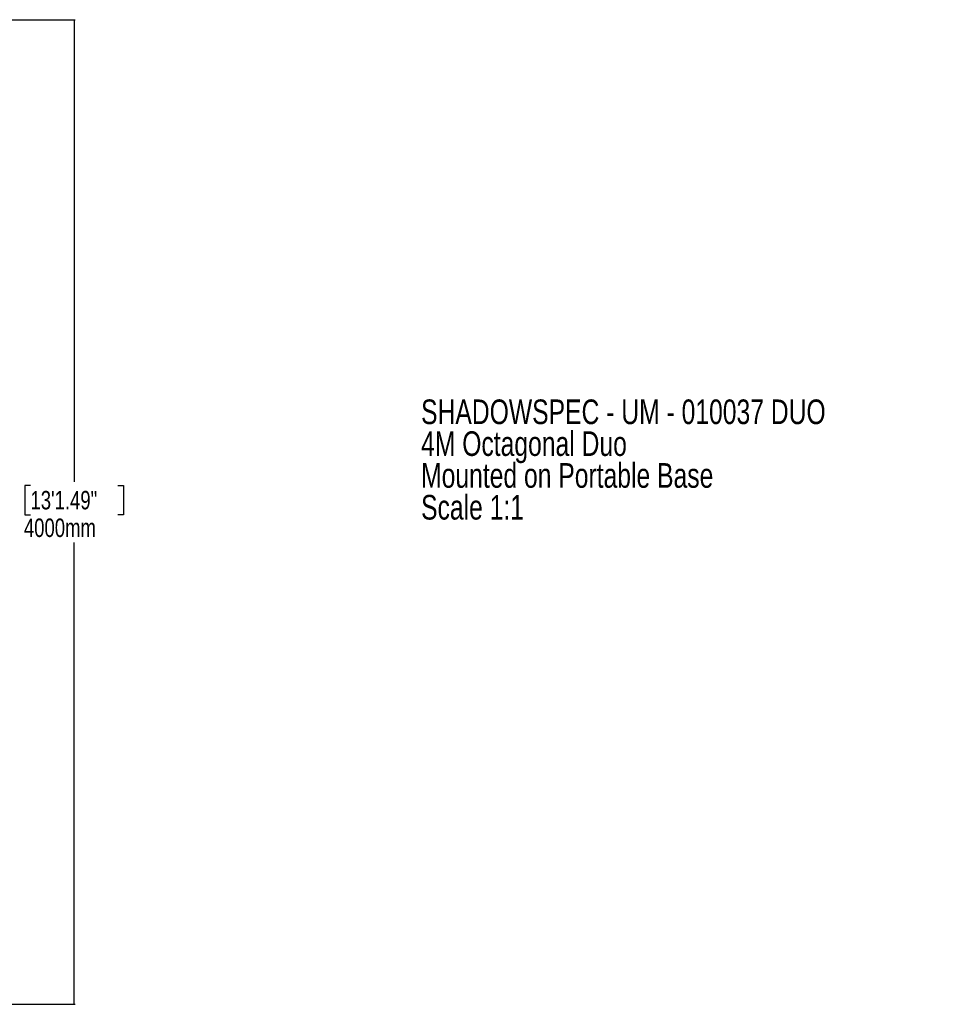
# Model space of a CAD drawing. Header units: millimetres. Extents: x 20 to 26560, y 16 to 18133.
# Tile 106 of 106: x 17241 to 24723, y 9264 to 17265. Entities that reach past the tile are written whole.
import ezdxf

# ---------------------------------------------------------------- set-up
doc = ezdxf.new("R2010")
doc.units = ezdxf.units.MM
doc.header["$LTSCALE"] = 2
doc.layers.add('COMPONENT_GEOMETRY', color=7, linetype='Continuous')
doc.styles.add('SLDTEXTSTYLE0', font='TXT', dxfattribs={"width": 0.75})
doc.dimstyles.new('SLDDIMSTYLE1', dxfattribs={"dimtxt": 150, "dimasz": 6.604, "dimexe": 0, "dimexo": 0.0625, "dimgap": 37.5, "dimtad": 0, "dimtih": 1, "dimtoh": 1, "dimdec": 0, "dimrnd": 1e-09, "dimzin": 12, "dimdsep": 46, "dimtxsty": 'SLDTEXTSTYLE0', "dimsah": 1, "dimcen": 0.09, "dimadec": 0, "dimazin": 3, "dimtfac": 1, "dimtdec": 0, "dimtofl": 0, "dimtmove": 0, "dimatfit": 3, "dimfxl": 1, "dimfrac": 2, "dimtolj": 1, "dimtzin": 12, "dimarcsym": 0})

# ---------------------------------------------------------------- blocks, each defined once
blk = doc.blocks.new('SW_NOTE_0')
at = {"layer": 'COMPONENT_GEOMETRY', "color": 0, "char_height": 200, "attachment_point": 1, "style": 'SLDTEXTSTYLE0'}
for s, insert in [('SHADOWSPEC - UM - 010037 DUO', (0, 257.8)), ('4M Octagonal Duo', (0, -0.8)), ('Mounted on Portable Base', (0, -259.4)), ('Scale 1:1', (0, -518))]:
    blk.add_mtext(s, dxfattribs=dict(at, insert=insert))
blk = doc.blocks.new('_D_2')
at = {"layer": 'COMPONENT_GEOMETRY', "color": 7}
for p, q in [((12977.9, 17264.8), (17690.7, 17264.8)), ((17684.4, 17264.8), (17684.4, 13510.9)), ((17328.8, 13480.5), (17283.1, 13480.5)), ((17283.1, 13480.5), (17283.1, 13242.3)), ((18039.9, 13480.5), (18085.6, 13480.5)), ((18085.6, 13480.5), (18085.6, 13242.3)), ((17283.1, 13242.3), (17328.8, 13242.3)), ((18085.6, 13242.3), (18039.9, 13242.3)), ((17684.4, 9264.1), (17684.4, 13017.9)), ((12977.9, 9264.1), (17690.7, 9264.1))]:
    blk.add_line(p, q, dxfattribs=at)
for points in [[(17684.4, 17264.8), (17683.3, 17258.2), (17685.4, 17258.2)], [(17684.4, 9264.1), (17685.4, 9270.7), (17683.3, 9270.7)]]:
    blk.add_solid(points, dxfattribs=at)
at = {"layer": 'COMPONENT_GEOMETRY', "color": 7, "char_height": 150, "attachment_point": 1, "style": 'SLDTEXTSTYLE0'}
for s, insert in [('13\'1.49"', (17328.8, 13435.7)), ('4000mm', (17275.2, 13211.3))]:
    blk.add_mtext(s, dxfattribs=dict(at, insert=insert))

msp = doc.modelspace()

# ---------------------------------------------------------------- block references
at = {"layer": 'COMPONENT_GEOMETRY', "color": 7}
msp.add_blockref('SW_NOTE_0', (20503.52, 13920.9), dxfattribs=at)

# ---------------------------------------------------------------- dimensions: what is measured, and where the dimension line sits
dim = msp.add_linear_dim(base=(17684.36, 9264.06), p1=(12975.38, 17264.8), p2=(12975.38, 9264.06), angle=270, dimstyle='SLDDIMSTYLE1', dxfattribs=at)
dim.commit()
dim.dimension.update_dxf_attribs({"geometry": '_D_2', "text_midpoint": (17684.36, 13264.43), "dimtype": 160})

doc.saveas('drawing.dxf')
